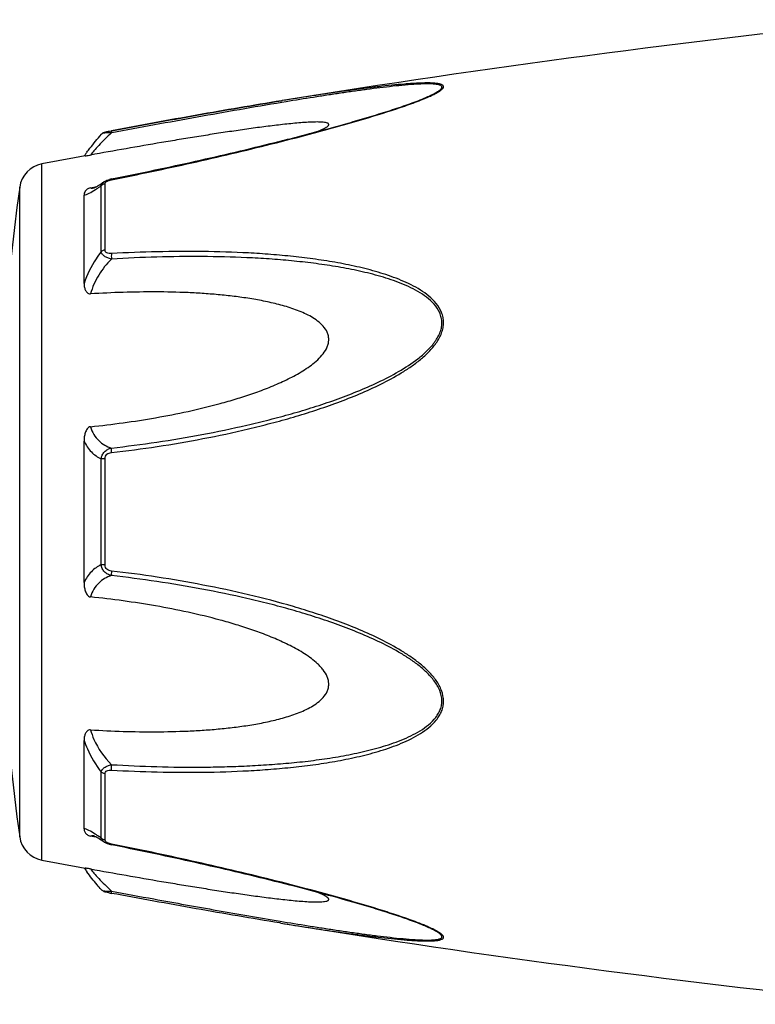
# Model space of a CAD drawing. Header units: millimetres. Extents: x 1279 to 58476, y -6899 to 74987.
# Tile 123 of 250: x 34509 to 34544, y -5952 to -5906. Entities that reach past the tile are written whole.
import ezdxf

# ---------------------------------------------------------------- set-up
doc = ezdxf.new("R2010")
doc.units = ezdxf.units.MM

msp = doc.modelspace()

# ---------------------------------------------------------------- linework, layer by layer
at = {"color": 0, "linetype": 'Continuous'}
for p, q in [((34521.841, -5909.594), (34521.812, -5909.599)), ((34521.812, -5909.599), (34521.841, -5909.594)), ((34522.036, -5909.646), (34521.825, -5909.681)), ((34521.86, -5909.591), (34521.841, -5909.594)), ((34528.57, -5909.482), (34528.573, -5909.481)), ((34513.279, -5911.189), (34513.279, -5911.189)), ((34513.738, -5911.02), (34513.755, -5911.017)), ((34513.775, -5911.119), (34513.757, -5911.122)), ((34510.457, -5945.603), (34510.457, -5912.594)), ((34513.391, -5913.448), (34513.399, -5913.443)), ((34513.399, -5913.443), (34513.399, -5913.443)), ((34513.451, -5916.676), (34513.451, -5913.535)), ((34513.75, -5913.308), (34513.926, -5913.273)), ((34509.408, -5944.504), (34509.408, -5913.693)), ((34512.765, -5913.725), (34512.914, -5913.696)), ((34512.914, -5913.696), (34513.044, -5913.672)), ((34512.925, -5913.732), (34512.926, -5913.732)), ((34513.272, -5916.748), (34513.272, -5913.625)), ((34512.457, -5918.258), (34512.457, -5914.074)), ((34512.457, -5932.447), (34512.457, -5925.734)), ((34513.272, -5931.595), (34513.272, -5926.584)), ((34513.451, -5931.61), (34513.451, -5926.569)), ((34512.457, -5944.115), (34512.457, -5939.926)), ((34513.272, -5944.564), (34513.272, -5941.436)), ((34513.451, -5944.653), (34513.451, -5941.508)), ((34512.92, -5944.495), (34512.765, -5944.465)), ((34513.046, -5944.519), (34512.92, -5944.495)), ((34512.927, -5944.458), (34512.926, -5944.458)), ((34513.399, -5944.745), (34513.391, -5944.74)), ((34513.4, -5944.746), (34513.399, -5944.745)), ((34513.942, -5944.918), (34513.75, -5944.88)), ((34521.784, -5948.594), (34521.736, -5948.586)), ((34528.549, -5948.701), (34528.547, -5948.7))]:
    msp.add_line(p, q, dxfattribs=at)
for centre, radius, start, end in [((34601.931, -6403.138), 500, 95.86353, 99.2151), ((34524.137, -5898.748), 11.634, 291.7214, 292.5819), ((34525.112, -5901.101), 9.088, 292.5987, 293.6391), ((34519.665, -5917.284), 8.803, 144.3884, 144.9605), ((34520.719, -5918.039), 10.1, 143.5801, 144.3916), ((34510.695, -5913.872), 1.3, 100.5629, 172.094), ((34601.931, -6403.138), 499, 100.32224, 100.56288), ((34514.027, -5914.704), 1.423, 101.209, 104.7713), ((34620.343, -5929.099), 112, 172.09404, 187.90596), ((34512.818, -5913.178), 0.564, 280.0673, 280.9293), ((34509.671, -5908.66), 6.132, 302.8759, 303.8307), ((34509.418, -5949.933), 6.609, 55.991, 57.3511), ((34510.695, -5944.325), 1.3, 187.906, 259.4371), ((34507.625, -5952.578), 9.805, 54.8309, 55.9509), ((34513.536, -5944.653), 0.085, 180.0437, 189.0843), ((34514.049, -5943.383), 1.527, 257.9795, 258.733), ((34601.931, -5455.059), 499, 259.43712, 259.67709), ((34519.35, -5941.143), 8.414, 214.9878, 215.2793), ((34520.631, -5940.231), 9.986, 215.3091, 216.3792), ((34515.23, -5939.188), 8.129, 259.0591, 259.5501), ((34601.931, -5455.059), 500, 260.77609, 264.13647), ((34524.076, -5959.585), 11.789, 67.6569, 68.2206), ((34525.037, -5957.264), 9.277, 66.4168, 67.6933)]:
    msp.add_arc(centre, radius, start, end, dxfattribs=at)
for points, knots in [([(34528.756, -5909.426), (34528.834, -5909.392), (34528.981, -5909.325), (34529.182, -5909.221), (34529.325, -5909.134), (34529.414, -5909.064), (34529.469, -5909.009), (34529.507, -5908.946), (34529.487, -5908.888), (34529.454, -5908.856), (34529.405, -5908.83), (34529.342, -5908.808), (34529.266, -5908.791), (34529.143, -5908.772), (34528.967, -5908.758), (34528.736, -5908.753), (34528.483, -5908.757), (34528.214, -5908.769), (34527.934, -5908.786), (34527.543, -5908.816), (34527.04, -5908.863), (34526.423, -5908.931), (34525.793, -5909.008), (34525.152, -5909.093), (34524.503, -5909.184), (34523.848, -5909.28), (34522.966, -5909.414), (34522.303, -5909.519), (34521.86, -5909.591)], [0, 0, 0, 0, 0.02948, 0.055907, 0.078214, 0.087353, 0.094931, 0.105555, 0.109954, 0.115017, 0.121315, 0.129009, 0.138057, 0.148338, 0.172058, 0.199047, 0.228459, 0.259634, 0.292171, 0.325754, 0.395293, 0.467136, 0.540634, 0.615369, 0.691049, 0.767475, 0.844512, 1, 1, 1, 1]), ([(34528.573, -5909.481), (34528.654, -5909.447), (34528.808, -5909.38), (34529.023, -5909.277), (34529.181, -5909.19), (34529.286, -5909.12), (34529.346, -5909.072), (34529.39, -5909.027), (34529.417, -5908.984), (34529.423, -5908.94), (34529.401, -5908.902), (34529.362, -5908.874), (34529.308, -5908.851), (34529.24, -5908.833), (34529.125, -5908.813), (34528.957, -5908.8), (34528.735, -5908.796), (34528.489, -5908.801), (34528.133, -5908.818), (34527.664, -5908.855), (34527.082, -5908.913), (34526.48, -5908.983), (34525.865, -5909.063), (34525.241, -5909.149), (34524.609, -5909.24), (34523.971, -5909.336), (34523.113, -5909.47), (34522.467, -5909.575), (34522.036, -5909.646)], [0, 0, 0, 0, 0.03089, 0.059177, 0.083881, 0.094457, 0.103528, 0.11093, 0.116684, 0.121223, 0.125685, 0.131127, 0.137993, 0.146338, 0.156051, 0.17896, 0.205464, 0.234539, 0.265468, 0.331155, 0.400252, 0.471609, 0.544574, 0.618731, 0.693793, 0.769568, 0.845928, 1, 1, 1, 1]), ([(34513.755, -5911.017), (34515.103, -5910.768), (34517.786, -5910.279), (34520.474, -5909.817), (34521.812, -5909.599)], [0, 0, 0, 0, 0.502936, 1, 1, 1, 1]), ([(34513.756, -5913.346), (34515.03, -5913.091), (34516.935, -5912.69), (34519.46, -5912.108), (34521.341, -5911.652), (34522.896, -5911.255), (34524.126, -5910.921), (34525.33, -5910.584), (34526.509, -5910.233), (34527.642, -5909.857), (34528.183, -5909.66), (34528.443, -5909.557)], [0, 0, 0, 0, 0.256646, 0.384673, 0.512244, 0.638988, 0.701822, 0.764153, 0.886175, 0.944757, 1, 1, 1, 1]), ([(34521.812, -5909.599), (34520.475, -5909.816), (34517.787, -5910.279), (34515.105, -5910.768), (34513.756, -5911.018)], [0, 0, 0, 0, 0.496975, 1, 1, 1, 1]), ([(34521.825, -5909.681), (34520.489, -5909.903), (34517.804, -5910.375), (34515.123, -5910.868), (34513.775, -5911.119)], [0, 0, 0, 0, 0.497132, 1, 1, 1, 1]), ([(34513.926, -5913.273), (34515.2, -5913.018), (34517.106, -5912.616), (34519.632, -5912.034), (34521.202, -5911.654), (34522.45, -5911.339), (34523.378, -5911.096), (34524.297, -5910.847), (34525.206, -5910.592), (34526.099, -5910.33), (34526.967, -5910.06), (34527.792, -5909.783), (34528.322, -5909.585), (34528.573, -5909.481)], [0, 0, 0, 0, 0.25737, 0.385747, 0.513657, 0.577329, 0.64069, 0.703648, 0.766063, 0.827658, 0.887975, 0.946116, 1, 1, 1, 1]), ([(34523.557, -5911.047), (34523.605, -5911.027), (34523.698, -5910.986), (34523.827, -5910.923), (34523.933, -5910.862), (34524.004, -5910.811), (34524.041, -5910.77), (34524.055, -5910.742), (34524.058, -5910.716), (34524.047, -5910.692), (34524.024, -5910.672), (34523.978, -5910.649), (34523.899, -5910.629), (34523.785, -5910.615), (34523.597, -5910.604), (34523.333, -5910.606), (34522.993, -5910.623), (34522.631, -5910.65), (34522.255, -5910.685), (34521.869, -5910.726), (34521.477, -5910.772), (34521.079, -5910.821), (34520.678, -5910.874), (34520.136, -5910.949), (34519.454, -5911.048), (34518.63, -5911.173), (34517.8, -5911.305), (34516.967, -5911.441), (34515.849, -5911.628), (34514.448, -5911.87), (34513.326, -5912.07), (34512.765, -5912.172)], [0, 0, 0, 0, 0.013224, 0.025246, 0.035584, 0.043707, 0.046793, 0.049242, 0.051265, 0.053246, 0.055591, 0.058505, 0.066098, 0.075763, 0.087038, 0.112872, 0.141444, 0.171707, 0.203125, 0.235343, 0.268137, 0.301392, 0.33501, 0.368911, 0.437385, 0.506544, 0.576211, 0.646269, 0.71663, 0.85801, 1, 1, 1, 1]), ([(34512.592, -5912.042), (34512.64, -5911.977), (34512.86, -5911.686), (34513.092, -5911.404), (34513.278, -5911.189)], [0, 0, 0, 0, 0.221481, 1, 1, 1, 1]), ([(34513.757, -5911.122), (34513.548, -5911.314), (34513.264, -5911.593), (34512.941, -5911.951), (34512.815, -5912.105), (34512.765, -5912.172)], [0, 0, 0, 0, 0.588807, 0.825815, 1, 1, 1, 1]), ([(34513.278, -5911.189), (34513.307, -5911.156), (34513.374, -5911.107), (34513.489, -5911.072), (34513.608, -5911.045), (34513.693, -5911.029), (34513.738, -5911.02)], [0, 0, 0, 0, 0.265729, 0.479644, 0.722816, 1, 1, 1, 1]), ([(34513.757, -5911.122), (34513.701, -5911.12), (34513.597, -5911.119), (34513.457, -5911.129), (34513.359, -5911.147), (34513.304, -5911.169), (34513.285, -5911.182), (34513.278, -5911.189)], [0, 0, 0, 0, 0.33971, 0.636245, 0.862204, 0.94183, 1, 1, 1, 1]), ([(34513.755, -5911.017), (34513.752, -5911.018), (34513.751, -5911.031), (34513.75, -5911.049), (34513.752, -5911.083), (34513.755, -5911.108), (34513.757, -5911.122)], [0, 0, 0, 0, 0.078563, 0.274425, 0.586251, 1, 1, 1, 1]), ([(34512.518, -5912.214), (34512.53, -5912.212), (34512.612, -5912.198), (34512.695, -5912.184), (34512.765, -5912.172)], [0, 0, 0, 0, 0.14802, 1, 1, 1, 1]), ([(34513.058, -5913.663), (34513.082, -5913.649), (34513.196, -5913.582), (34513.306, -5913.508), (34513.391, -5913.448)], [0, 0, 0, 0, 0.212027, 1, 1, 1, 1]), ([(34513.272, -5913.625), (34513.278, -5913.59), (34513.309, -5913.518), (34513.366, -5913.466), (34513.399, -5913.443)], [0, 0, 0, 0, 0.468978, 1, 1, 1, 1]), ([(34513.451, -5913.535), (34513.433, -5913.537), (34513.368, -5913.553), (34513.307, -5913.589), (34513.272, -5913.625)], [0, 0, 0, 0, 0.258764, 1, 1, 1, 1]), ([(34513.399, -5913.443), (34513.41, -5913.435), (34513.454, -5913.407), (34513.502, -5913.384), (34513.539, -5913.369)], [0, 0, 0, 0, 0.247211, 1, 1, 1, 1]), ([(34513.451, -5913.535), (34513.451, -5913.529), (34513.453, -5913.504), (34513.466, -5913.482), (34513.479, -5913.467)], [0, 0, 0, 0, 0.225175, 1, 1, 1, 1]), ([(34513.479, -5913.467), (34513.483, -5913.462), (34513.503, -5913.442), (34513.528, -5913.426), (34513.547, -5913.415)], [0, 0, 0, 0, 0.225244, 1, 1, 1, 1]), ([(34513.547, -5913.415), (34513.552, -5913.412), (34513.575, -5913.401), (34513.598, -5913.391), (34513.616, -5913.384)], [0, 0, 0, 0, 0.241505, 1, 1, 1, 1]), ([(34513.616, -5913.384), (34513.627, -5913.38), (34513.673, -5913.364), (34513.72, -5913.353), (34513.756, -5913.346)], [0, 0, 0, 0, 0.246414, 1, 1, 1, 1]), ([(34513.756, -5913.346), (34513.755, -5913.34), (34513.754, -5913.331), (34513.751, -5913.319), (34513.751, -5913.313), (34513.75, -5913.309), (34513.75, -5913.308)], [0, 0, 0, 0, 0.428218, 0.741394, 0.932956, 1, 1, 1, 1]), ([(34512.765, -5913.725), (34512.733, -5913.731), (34512.674, -5913.749), (34512.586, -5913.801), (34512.513, -5913.878), (34512.467, -5913.977), (34512.457, -5914.043), (34512.457, -5914.075)], [0, 0, 0, 0, 0.19482, 0.35748, 0.608365, 0.813655, 1, 1, 1, 1]), ([(34512.457, -5914.074), (34512.495, -5914.068), (34512.577, -5914.043), (34512.761, -5913.959), (34512.901, -5913.873), (34512.999, -5913.81)], [0, 0, 0, 0, 0.189472, 0.420855, 1, 1, 1, 1]), ([(34512.765, -5913.725), (34512.775, -5913.73), (34512.824, -5913.745), (34512.877, -5913.741), (34512.917, -5913.734)], [0, 0, 0, 0, 0.213215, 1, 1, 1, 1]), ([(34512.921, -5913.733), (34512.918, -5913.733), (34512.916, -5913.734), (34512.912, -5913.735), (34512.919, -5913.733), (34512.924, -5913.73), (34512.944, -5913.723), (34512.964, -5913.713), (34512.992, -5913.699), (34513.024, -5913.683), (34513.046, -5913.67), (34513.058, -5913.663)], [0, 0, 0, 0, 0.050729, 0.053439, 0.064665, 0.125059, 0.230112, 0.374221, 0.553235, 0.763061, 1, 1, 1, 1]), ([(34513.085, -5913.754), (34513.1, -5913.744), (34513.163, -5913.701), (34513.225, -5913.658), (34513.272, -5913.625)], [0, 0, 0, 0, 0.242177, 1, 1, 1, 1]), ([(34513.272, -5916.748), (34513.187, -5916.861), (34512.857, -5917.33), (34512.598, -5917.85), (34512.457, -5918.258)], [0, 0, 0, 0, 0.246978, 1, 1, 1, 1]), ([(34513.451, -5916.676), (34513.434, -5916.678), (34513.37, -5916.69), (34513.309, -5916.718), (34513.272, -5916.748)], [0, 0, 0, 0, 0.266982, 1, 1, 1, 1]), ([(34513.757, -5917.103), (34513.697, -5917.089), (34513.583, -5917.056), (34513.432, -5916.978), (34513.319, -5916.877), (34513.279, -5916.79), (34513.272, -5916.748)], [0, 0, 0, 0, 0.291894, 0.562609, 0.798475, 1, 1, 1, 1]), ([(34513.756, -5916.845), (34513.719, -5916.847), (34513.646, -5916.847), (34513.545, -5916.823), (34513.467, -5916.764), (34513.451, -5916.704), (34513.451, -5916.676)], [0, 0, 0, 0, 0.287056, 0.554503, 0.787456, 1, 1, 1, 1]), ([(34513.756, -5916.845), (34513.752, -5916.885), (34513.749, -5916.971), (34513.753, -5917.057), (34513.757, -5917.103)], [0, 0, 0, 0, 0.467767, 1, 1, 1, 1]), ([(34513.757, -5926.282), (34514.483, -5926.198), (34515.933, -5926.005), (34518.099, -5925.636), (34519.892, -5925.25), (34521.318, -5924.895), (34522.383, -5924.604), (34523.439, -5924.276), (34524.484, -5923.912), (34525.516, -5923.507), (34526.526, -5923.049), (34527.339, -5922.608), (34527.96, -5922.207), (34528.402, -5921.877), (34528.811, -5921.51), (34529.162, -5921.096), (34529.383, -5920.706), (34529.481, -5920.371), (34529.506, -5920.118), (34529.48, -5919.869), (34529.384, -5919.554), (34529.166, -5919.201), (34528.811, -5918.854), (34528.401, -5918.565), (34527.958, -5918.32), (34527.336, -5918.037), (34526.52, -5917.752), (34525.511, -5917.485), (34524.48, -5917.275), (34523.435, -5917.11), (34522.379, -5916.981), (34521.315, -5916.883), (34519.887, -5916.788), (34518.09, -5916.735), (34515.925, -5916.748), (34514.48, -5916.805), (34513.756, -5916.845)], [0, 0, 0, 0, 0.063635, 0.127396, 0.191296, 0.223303, 0.255348, 0.287434, 0.319562, 0.351727, 0.383919, 0.416107, 0.432182, 0.448215, 0.464156, 0.479907, 0.495291, 0.502793, 0.510127, 0.517331, 0.52445, 0.538608, 0.552922, 0.567437, 0.582127, 0.596956, 0.626929, 0.657232, 0.687777, 0.718508, 0.74939, 0.780398, 0.811517, 0.874045, 0.936883, 1, 1, 1, 1]), ([(34513.757, -5917.103), (34513.527, -5917.331), (34513.118, -5917.843), (34512.847, -5918.444), (34512.765, -5918.757)], [0, 0, 0, 0, 0.500208, 1, 1, 1, 1]), ([(34513.758, -5926.065), (34514.476, -5925.983), (34515.91, -5925.797), (34518.052, -5925.44), (34519.826, -5925.067), (34521.237, -5924.725), (34522.291, -5924.445), (34523.338, -5924.132), (34524.374, -5923.782), (34525.399, -5923.395), (34526.404, -5922.956), (34527.378, -5922.452), (34528.146, -5921.955), (34528.701, -5921.486), (34529.005, -5921.152), (34529.205, -5920.857), (34529.324, -5920.623), (34529.402, -5920.378), (34529.429, -5920.127), (34529.4, -5919.88), (34529.297, -5919.572), (34529.067, -5919.232), (34528.7, -5918.905), (34528.284, -5918.635), (34527.837, -5918.407), (34527.37, -5918.212), (34526.889, -5918.042), (34526.233, -5917.843), (34525.394, -5917.64), (34524.37, -5917.449), (34523.333, -5917.299), (34522.287, -5917.184), (34521.234, -5917.097), (34519.82, -5917.017), (34518.043, -5916.977), (34515.902, -5916.999), (34514.473, -5917.061), (34513.757, -5917.103)], [0, 0, 0, 0, 0.063589, 0.127295, 0.191136, 0.223111, 0.255121, 0.287171, 0.319267, 0.351401, 0.383569, 0.41575, 0.447866, 0.463844, 0.479652, 0.487454, 0.495134, 0.502662, 0.51, 0.517195, 0.524298, 0.538439, 0.552765, 0.567303, 0.582017, 0.596869, 0.611832, 0.626888, 0.657217, 0.687781, 0.718525, 0.749415, 0.780427, 0.811548, 0.874072, 0.936899, 1, 1, 1, 1]), ([(34512.457, -5918.259), (34512.457, -5918.31), (34512.465, -5918.413), (34512.501, -5918.539), (34512.549, -5918.632), (34512.599, -5918.697), (34512.671, -5918.75), (34512.733, -5918.759), (34512.765, -5918.757)], [0, 0, 0, 0, 0.238003, 0.476366, 0.597445, 0.721615, 0.853559, 1, 1, 1, 1]), ([(34512.765, -5925.053), (34513.281, -5925), (34514.313, -5924.877), (34515.854, -5924.636), (34517.389, -5924.338), (34518.658, -5924.03), (34519.663, -5923.741), (34520.411, -5923.501), (34521.15, -5923.231), (34521.875, -5922.924), (34522.462, -5922.629), (34522.912, -5922.359), (34523.235, -5922.135), (34523.536, -5921.886), (34523.799, -5921.604), (34523.967, -5921.332), (34524.044, -5921.096), (34524.063, -5920.915), (34524.044, -5920.738), (34523.968, -5920.516), (34523.8, -5920.272), (34523.535, -5920.037), (34523.234, -5919.843), (34522.911, -5919.678), (34522.46, -5919.489), (34521.872, -5919.301), (34521.147, -5919.126), (34520.409, -5918.989), (34519.661, -5918.881), (34518.907, -5918.799), (34518.148, -5918.738), (34517.129, -5918.681), (34515.849, -5918.654), (34514.308, -5918.676), (34513.279, -5918.725), (34512.765, -5918.757)], [0, 0, 0, 0, 0.063495, 0.12712, 0.190878, 0.25478, 0.286791, 0.31884, 0.350926, 0.383041, 0.415158, 0.431203, 0.447213, 0.463143, 0.478902, 0.4943, 0.5018, 0.509129, 0.516317, 0.523425, 0.537606, 0.551987, 0.566584, 0.581352, 0.596258, 0.626376, 0.656797, 0.687441, 0.718253, 0.749203, 0.780268, 0.811433, 0.874017, 0.936884, 1, 1, 1, 1]), ([(34512.765, -5925.053), (34512.731, -5925.056), (34512.666, -5925.083), (34512.597, -5925.159), (34512.548, -5925.247), (34512.501, -5925.372), (34512.465, -5925.535), (34512.457, -5925.668), (34512.457, -5925.734)], [0, 0, 0, 0, 0.125535, 0.252013, 0.377694, 0.502869, 0.751849, 1, 1, 1, 1]), ([(34512.765, -5925.053), (34512.802, -5925.182), (34512.903, -5925.423), (34513.137, -5925.722), (34513.428, -5925.936), (34513.646, -5926.029), (34513.758, -5926.065)], [0, 0, 0, 0, 0.272929, 0.523074, 0.761734, 1, 1, 1, 1]), ([(34512.457, -5925.734), (34512.544, -5925.923), (34512.768, -5926.265), (34513.101, -5926.501), (34513.272, -5926.584)], [0, 0, 0, 0, 0.522223, 1, 1, 1, 1]), ([(34513.272, -5926.584), (34513.279, -5926.521), (34513.312, -5926.396), (34513.422, -5926.238), (34513.577, -5926.124), (34513.697, -5926.08), (34513.758, -5926.065)], [0, 0, 0, 0, 0.250125, 0.500215, 0.750197, 1, 1, 1, 1]), ([(34513.757, -5926.282), (34513.753, -5926.24), (34513.75, -5926.167), (34513.752, -5926.094), (34513.758, -5926.065)], [0, 0, 0, 0, 0.583261, 1, 1, 1, 1]), ([(34513.451, -5926.569), (34513.434, -5926.57), (34513.374, -5926.572), (34513.314, -5926.577), (34513.272, -5926.584)], [0, 0, 0, 0, 0.284006, 1, 1, 1, 1]), ([(34513.451, -5926.569), (34513.451, -5926.531), (34513.465, -5926.452), (34513.538, -5926.357), (34513.643, -5926.302), (34513.719, -5926.286), (34513.757, -5926.282)], [0, 0, 0, 0, 0.249368, 0.500015, 0.750587, 1, 1, 1, 1]), ([(34513.272, -5931.595), (34513.101, -5931.679), (34512.768, -5931.916), (34512.544, -5932.257), (34512.457, -5932.447)], [0, 0, 0, 0, 0.477899, 1, 1, 1, 1]), ([(34513.757, -5932.114), (34513.696, -5932.099), (34513.576, -5932.055), (34513.422, -5931.941), (34513.312, -5931.783), (34513.279, -5931.658), (34513.272, -5931.595)], [0, 0, 0, 0, 0.249817, 0.499798, 0.74986, 1, 1, 1, 1]), ([(34513.451, -5931.61), (34513.434, -5931.609), (34513.374, -5931.607), (34513.314, -5931.602), (34513.272, -5931.595)], [0, 0, 0, 0, 0.284019, 1, 1, 1, 1]), ([(34513.756, -5931.897), (34513.718, -5931.893), (34513.642, -5931.877), (34513.538, -5931.822), (34513.465, -5931.727), (34513.451, -5931.648), (34513.451, -5931.61)], [0, 0, 0, 0, 0.249451, 0.500018, 0.750583, 1, 1, 1, 1]), ([(34513.757, -5932.114), (34513.645, -5932.15), (34513.427, -5932.243), (34513.137, -5932.459), (34512.902, -5932.757), (34512.802, -5932.999), (34512.765, -5933.128)], [0, 0, 0, 0, 0.238394, 0.476974, 0.727116, 1, 1, 1, 1]), ([(34513.756, -5931.897), (34513.753, -5931.939), (34513.749, -5932.012), (34513.751, -5932.085), (34513.757, -5932.114)], [0, 0, 0, 0, 0.582827, 1, 1, 1, 1]), ([(34513.757, -5941.338), (34514.481, -5941.379), (34515.926, -5941.437), (34518.091, -5941.453), (34519.887, -5941.392), (34521.316, -5941.299), (34522.38, -5941.204), (34523.436, -5941.074), (34524.481, -5940.906), (34525.512, -5940.696), (34526.521, -5940.43), (34527.336, -5940.144), (34527.958, -5939.861), (34528.401, -5939.615), (34528.81, -5939.326), (34529.106, -5939.035), (34529.296, -5938.767), (34529.41, -5938.549), (34529.482, -5938.312), (34529.514, -5937.977), (34529.423, -5937.547), (34529.164, -5937.082), (34528.811, -5936.669), (34528.403, -5936.302), (34527.96, -5935.972), (34527.339, -5935.571), (34526.526, -5935.13), (34525.516, -5934.671), (34524.484, -5934.266), (34523.438, -5933.904), (34522.031, -5933.47), (34520.252, -5933.002), (34518.098, -5932.548), (34515.933, -5932.176), (34514.482, -5931.981), (34513.756, -5931.897)], [0, 0, 0, 0, 0.063127, 0.125969, 0.188473, 0.219596, 0.250616, 0.281496, 0.312222, 0.342767, 0.373071, 0.403045, 0.417875, 0.432563, 0.447076, 0.461383, 0.468491, 0.475585, 0.482706, 0.489913, 0.504703, 0.520085, 0.535843, 0.551789, 0.567824, 0.583902, 0.616092, 0.648285, 0.680449, 0.712576, 0.744661, 0.808707, 0.872603, 0.936364, 1, 1, 1, 1]), ([(34513.758, -5941.08), (34514.474, -5941.122), (34515.903, -5941.184), (34517.689, -5941.206), (34519.113, -5941.182), (34520.176, -5941.141), (34521.235, -5941.081), (34522.288, -5940.997), (34523.335, -5940.882), (34524.371, -5940.729), (34525.395, -5940.539), (34526.398, -5940.295), (34527.213, -5940.033), (34527.837, -5939.771), (34528.284, -5939.543), (34528.7, -5939.273), (34529.006, -5938.998), (34529.205, -5938.742), (34529.325, -5938.53), (34529.403, -5938.298), (34529.438, -5937.967), (34529.338, -5937.541), (34529.065, -5937.089), (34528.701, -5936.691), (34528.285, -5936.34), (34527.839, -5936.024), (34527.216, -5935.642), (34526.403, -5935.221), (34525.398, -5934.782), (34524.374, -5934.395), (34523.337, -5934.047), (34522.29, -5933.734), (34521.237, -5933.45), (34519.826, -5933.108), (34518.05, -5932.744), (34515.909, -5932.384), (34514.475, -5932.196), (34513.757, -5932.114)], [0, 0, 0, 0, 0.063114, 0.125949, 0.157245, 0.188456, 0.219582, 0.250607, 0.281495, 0.312234, 0.342798, 0.373129, 0.40314, 0.417992, 0.432705, 0.447241, 0.461558, 0.468661, 0.475744, 0.482848, 0.490045, 0.504858, 0.520307, 0.536124, 0.552106, 0.56816, 0.584244, 0.616427, 0.648598, 0.680734, 0.712828, 0.744881, 0.776894, 0.808867, 0.872702, 0.936412, 1, 1, 1, 1]), ([(34512.457, -5932.447), (34512.457, -5932.513), (34512.466, -5932.646), (34512.501, -5932.809), (34512.548, -5932.933), (34512.598, -5933.021), (34512.666, -5933.098), (34512.731, -5933.124), (34512.765, -5933.128)], [0, 0, 0, 0, 0.248169, 0.497163, 0.622341, 0.748019, 0.874484, 1, 1, 1, 1]), ([(34512.765, -5939.426), (34513.279, -5939.459), (34514.308, -5939.508), (34515.849, -5939.529), (34517.129, -5939.501), (34518.148, -5939.445), (34518.907, -5939.383), (34519.661, -5939.3), (34520.409, -5939.193), (34521.147, -5939.056), (34521.872, -5938.88), (34522.46, -5938.691), (34522.911, -5938.502), (34523.234, -5938.338), (34523.535, -5938.143), (34523.8, -5937.908), (34523.969, -5937.664), (34524.044, -5937.442), (34524.063, -5937.265), (34524.043, -5937.084), (34523.967, -5936.848), (34523.833, -5936.631), (34523.669, -5936.436), (34523.486, -5936.252), (34523.235, -5936.044), (34522.912, -5935.821), (34522.462, -5935.55), (34521.875, -5935.256), (34521.15, -5934.948), (34520.411, -5934.679), (34519.663, -5934.438), (34518.658, -5934.149), (34517.389, -5933.842), (34515.854, -5933.544), (34514.313, -5933.303), (34513.281, -5933.18), (34512.765, -5933.128)], [0, 0, 0, 0, 0.063112, 0.125975, 0.188555, 0.219719, 0.250782, 0.281729, 0.312543, 0.343186, 0.373609, 0.403727, 0.418634, 0.433407, 0.448005, 0.462391, 0.476578, 0.483689, 0.490881, 0.498215, 0.505719, 0.521118, 0.528977, 0.536891, 0.552822, 0.568831, 0.584876, 0.616992, 0.649103, 0.681187, 0.713234, 0.745242, 0.809138, 0.87289, 0.93651, 1, 1, 1, 1]), ([(34512.765, -5939.426), (34512.733, -5939.424), (34512.671, -5939.434), (34512.599, -5939.487), (34512.549, -5939.552), (34512.501, -5939.645), (34512.465, -5939.771), (34512.457, -5939.874), (34512.457, -5939.926)], [0, 0, 0, 0, 0.146355, 0.278259, 0.402425, 0.523518, 0.761934, 1, 1, 1, 1]), ([(34512.765, -5939.426), (34512.805, -5939.582), (34513.022, -5940.194), (34513.412, -5940.737), (34513.758, -5941.08)], [0, 0, 0, 0, 0.247925, 1, 1, 1, 1]), ([(34512.457, -5939.926), (34512.504, -5940.062), (34512.716, -5940.596), (34513.012, -5941.095), (34513.272, -5941.436)], [0, 0, 0, 0, 0.251574, 1, 1, 1, 1]), ([(34513.272, -5941.436), (34513.279, -5941.394), (34513.319, -5941.307), (34513.432, -5941.205), (34513.583, -5941.128), (34513.698, -5941.094), (34513.758, -5941.08)], [0, 0, 0, 0, 0.201639, 0.43756, 0.708236, 1, 1, 1, 1]), ([(34513.757, -5941.338), (34513.752, -5941.298), (34513.75, -5941.212), (34513.754, -5941.126), (34513.758, -5941.08)], [0, 0, 0, 0, 0.467922, 1, 1, 1, 1]), ([(34513.451, -5941.508), (34513.434, -5941.506), (34513.37, -5941.494), (34513.309, -5941.466), (34513.272, -5941.436)], [0, 0, 0, 0, 0.267018, 1, 1, 1, 1]), ([(34513.451, -5941.508), (34513.451, -5941.48), (34513.467, -5941.42), (34513.545, -5941.361), (34513.647, -5941.337), (34513.72, -5941.336), (34513.757, -5941.338)], [0, 0, 0, 0, 0.212614, 0.445637, 0.713059, 1, 1, 1, 1]), ([(34512.984, -5944.368), (34512.888, -5944.308), (34512.752, -5944.225), (34512.573, -5944.145), (34512.494, -5944.121), (34512.457, -5944.115)], [0, 0, 0, 0, 0.577794, 0.80943, 1, 1, 1, 1]), ([(34512.457, -5944.115), (34512.457, -5944.146), (34512.467, -5944.213), (34512.513, -5944.312), (34512.586, -5944.389), (34512.674, -5944.441), (34512.733, -5944.459), (34512.765, -5944.465)], [0, 0, 0, 0, 0.186516, 0.391937, 0.642812, 0.805374, 1, 1, 1, 1]), ([(34512.926, -5944.458), (34512.911, -5944.455), (34512.857, -5944.447), (34512.799, -5944.449), (34512.765, -5944.465)], [0, 0, 0, 0, 0.296315, 1, 1, 1, 1]), ([(34513.062, -5944.528), (34513.033, -5944.511), (34512.987, -5944.487), (34512.939, -5944.464), (34512.921, -5944.458)], [0, 0, 0, 0, 0.632551, 1, 1, 1, 1]), ([(34513.391, -5944.74), (34513.361, -5944.719), (34513.253, -5944.645), (34513.143, -5944.574), (34513.062, -5944.528)], [0, 0, 0, 0, 0.283099, 1, 1, 1, 1]), ([(34513.451, -5944.653), (34513.433, -5944.651), (34513.368, -5944.635), (34513.307, -5944.599), (34513.272, -5944.564)], [0, 0, 0, 0, 0.258792, 1, 1, 1, 1]), ([(34513.399, -5944.745), (34513.366, -5944.723), (34513.309, -5944.67), (34513.278, -5944.598), (34513.272, -5944.564)], [0, 0, 0, 0, 0.53106, 1, 1, 1, 1]), ([(34513.595, -5944.84), (34513.577, -5944.834), (34513.509, -5944.809), (34513.444, -5944.776), (34513.4, -5944.746)], [0, 0, 0, 0, 0.254193, 1, 1, 1, 1]), ([(34513.548, -5944.774), (34513.535, -5944.767), (34513.494, -5944.741), (34513.457, -5944.7), (34513.452, -5944.667)], [0, 0, 0, 0, 0.308636, 1, 1, 1, 1]), ([(34513.617, -5944.804), (34513.611, -5944.802), (34513.588, -5944.793), (34513.565, -5944.783), (34513.548, -5944.774)], [0, 0, 0, 0, 0.257368, 1, 1, 1, 1]), ([(34513.756, -5944.842), (34513.755, -5944.848), (34513.754, -5944.857), (34513.751, -5944.869), (34513.751, -5944.875), (34513.749, -5944.88), (34513.75, -5944.88)], [0, 0, 0, 0, 0.428099, 0.741246, 0.932847, 1, 1, 1, 1]), ([(34528.45, -5948.638), (34528.191, -5948.534), (34527.649, -5948.336), (34526.516, -5947.96), (34525.032, -5947.517), (34523.206, -5947.015), (34520.718, -5946.375), (34517.567, -5945.636), (34515.03, -5945.097), (34513.756, -5944.842)], [0, 0, 0, 0, 0.055213, 0.113792, 0.23581, 0.360995, 0.487722, 0.743348, 1, 1, 1, 1]), ([(34528.549, -5948.701), (34528.298, -5948.597), (34527.767, -5948.4), (34526.943, -5948.123), (34526.077, -5947.854), (34524.883, -5947.503), (34523.359, -5947.084), (34520.879, -5946.447), (34517.74, -5945.711), (34515.212, -5945.173), (34513.942, -5944.918)], [0, 0, 0, 0, 0.054079, 0.112293, 0.172626, 0.23422, 0.359577, 0.486553, 0.742745, 1, 1, 1, 1]), ([(34512.765, -5946.025), (34512.733, -5946.02), (34512.649, -5946.005), (34512.565, -5945.992), (34512.512, -5945.982)], [0, 0, 0, 0, 0.376124, 1, 1, 1, 1]), ([(34513.278, -5947.01), (34513.212, -5946.934), (34512.975, -5946.655), (34512.748, -5946.368), (34512.591, -5946.154)], [0, 0, 0, 0, 0.274505, 1, 1, 1, 1]), ([(34512.765, -5946.025), (34512.815, -5946.093), (34512.941, -5946.246), (34513.165, -5946.494), (34513.443, -5946.78), (34513.648, -5946.976), (34513.758, -5947.076)], [0, 0, 0, 0, 0.174298, 0.411219, 0.692021, 1, 1, 1, 1]), ([(34512.765, -5946.025), (34513.327, -5946.127), (34514.451, -5946.327), (34515.854, -5946.57), (34516.973, -5946.757), (34517.808, -5946.893), (34518.639, -5947.025), (34519.464, -5947.15), (34520.147, -5947.249), (34520.69, -5947.323), (34521.092, -5947.376), (34521.49, -5947.425), (34521.883, -5947.471), (34522.269, -5947.512), (34522.645, -5947.546), (34523.007, -5947.573), (34523.346, -5947.589), (34523.609, -5947.59), (34523.796, -5947.578), (34523.908, -5947.563), (34523.985, -5947.542), (34524.03, -5947.518), (34524.05, -5947.498), (34524.059, -5947.473), (34524.053, -5947.446), (34524.036, -5947.418), (34523.997, -5947.377), (34523.924, -5947.325), (34523.815, -5947.263), (34523.685, -5947.2), (34523.591, -5947.159), (34523.541, -5947.138)], [0, 0, 0, 0, 0.142006, 0.283398, 0.353765, 0.423828, 0.493495, 0.562647, 0.631121, 0.66502, 0.698626, 0.731869, 0.764656, 0.796849, 0.828224, 0.858442, 0.886945, 0.912611, 0.92378, 0.93331, 0.940718, 0.943524, 0.945777, 0.947738, 0.949832, 0.952411, 0.955637, 0.963997, 0.974507, 0.98666, 1, 1, 1, 1]), ([(34513.687, -5947.169), (34513.647, -5947.161), (34513.573, -5947.146), (34513.467, -5947.121), (34513.365, -5947.086), (34513.305, -5947.04), (34513.278, -5947.01)], [0, 0, 0, 0, 0.273626, 0.507992, 0.727544, 1, 1, 1, 1]), ([(34513.278, -5947.01), (34513.284, -5947.017), (34513.303, -5947.03), (34513.359, -5947.052), (34513.457, -5947.07), (34513.598, -5947.079), (34513.702, -5947.079), (34513.758, -5947.076)], [0, 0, 0, 0, 0.057868, 0.137343, 0.363312, 0.660033, 1, 1, 1, 1]), ([(34513.755, -5947.182), (34513.752, -5947.181), (34513.751, -5947.168), (34513.751, -5947.15), (34513.753, -5947.116), (34513.756, -5947.091), (34513.758, -5947.076)], [0, 0, 0, 0, 0.078467, 0.274376, 0.586265, 1, 1, 1, 1]), ([(34521.736, -5948.586), (34520.411, -5948.371), (34517.749, -5947.912), (34515.091, -5947.428), (34513.755, -5947.182)], [0, 0, 0, 0, 0.497068, 1, 1, 1, 1]), ([(34513.758, -5947.076), (34514.428, -5947.201), (34516.099, -5947.509), (34518.762, -5947.992), (34520.757, -5948.336), (34521.75, -5948.501)], [0, 0, 0, 0, 0.251917, 0.627872, 1, 1, 1, 1]), ([(34521.75, -5948.501), (34522.196, -5948.576), (34522.862, -5948.685), (34523.749, -5948.825), (34524.407, -5948.925), (34525.06, -5949.02), (34525.706, -5949.111), (34526.342, -5949.194), (34526.965, -5949.268), (34527.569, -5949.331), (34528.057, -5949.371), (34528.428, -5949.391), (34528.684, -5949.398), (34528.919, -5949.396), (34529.096, -5949.384), (34529.219, -5949.365), (34529.294, -5949.347), (34529.354, -5949.325), (34529.398, -5949.297), (34529.422, -5949.259), (34529.418, -5949.214), (34529.391, -5949.169), (34529.347, -5949.122), (34529.286, -5949.073), (34529.179, -5949.001), (34529.016, -5948.911), (34528.793, -5948.805), (34528.633, -5948.736), (34528.549, -5948.701)], [0, 0, 0, 0, 0.153439, 0.229445, 0.304902, 0.379707, 0.453642, 0.526452, 0.597735, 0.666841, 0.732698, 0.763801, 0.793118, 0.81995, 0.843381, 0.853458, 0.862207, 0.869459, 0.875128, 0.87961, 0.884095, 0.889726, 0.896977, 0.905865, 0.916254, 0.94079, 0.969089, 1, 1, 1, 1]), ([(34521.784, -5948.594), (34522.231, -5948.667), (34522.9, -5948.773), (34523.79, -5948.908), (34524.451, -5949.005), (34525.105, -5949.097), (34525.752, -5949.183), (34526.389, -5949.261), (34527.011, -5949.33), (34527.519, -5949.378), (34527.914, -5949.408), (34528.197, -5949.425), (34528.468, -5949.437), (34528.724, -5949.441), (34528.958, -5949.436), (34529.136, -5949.423), (34529.261, -5949.404), (34529.339, -5949.386), (34529.404, -5949.365), (34529.454, -5949.339), (34529.489, -5949.306), (34529.501, -5949.264), (34529.489, -5949.22), (34529.458, -5949.175), (34529.411, -5949.128), (34529.322, -5949.057), (34529.179, -5948.969), (34528.976, -5948.864), (34528.827, -5948.796), (34528.748, -5948.762)], [0, 0, 0, 0, 0.155309, 0.232207, 0.308518, 0.38411, 0.45876, 0.532202, 0.604002, 0.673502, 0.707078, 0.73962, 0.77081, 0.800217, 0.827213, 0.851007, 0.8614, 0.870581, 0.878415, 0.8848, 0.889847, 0.894233, 0.899058, 0.905123, 0.912705, 0.92179, 0.943969, 0.970425, 1, 1, 1, 1])]:
    msp.add_open_spline(points, degree=3, knots=knots, dxfattribs=at)
for points in [[(34513.539, -5913.369), (34513.58, -5913.353), (34513.622, -5913.339), (34513.664, -5913.328)], [(34513.731, -5944.876), (34513.685, -5944.866), (34513.639, -5944.854), (34513.595, -5944.84)], [(34513.665, -5944.82), (34513.649, -5944.815), (34513.633, -5944.81), (34513.617, -5944.804)], [(34513.756, -5944.842), (34513.725, -5944.836), (34513.695, -5944.829), (34513.665, -5944.82)]]:
    msp.add_open_spline(points, degree=3, dxfattribs=at)

doc.saveas('drawing.dxf')
